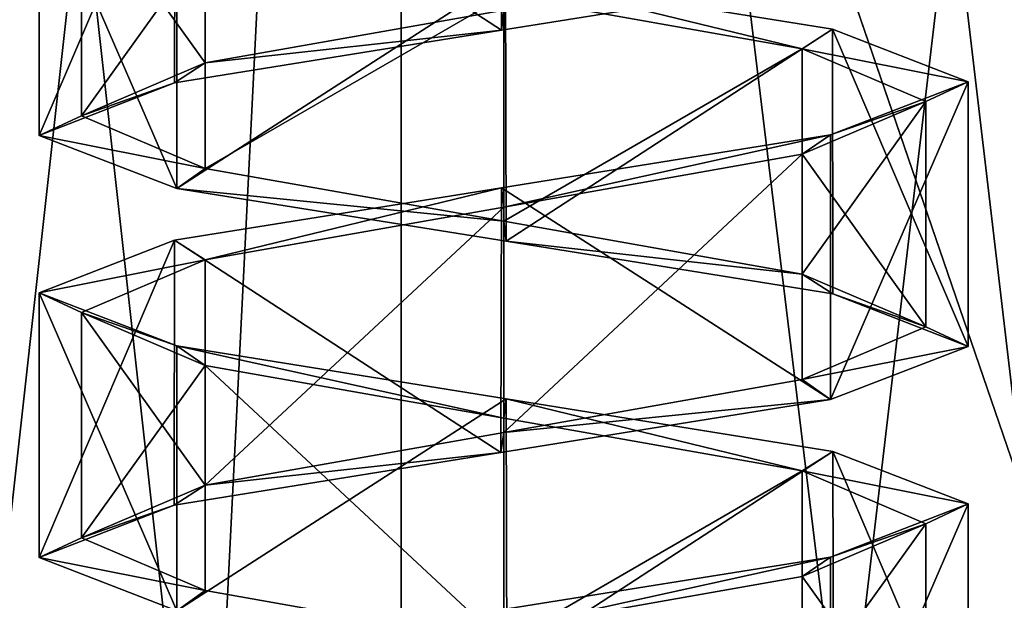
# Model space of a CAD drawing. Header units: millimetres. Extents: x -50 to 50, y -22 to 96.
# Tile 90 of 256: x -23.15 to -20.81, y 12.29 to 13.66. Entities that reach past the tile are written whole.
import ezdxf

# ---------------------------------------------------------------- set-up
doc = ezdxf.new("R2010")
doc.units = ezdxf.units.MM
doc.header["$LTSCALE"] = 65.185185
for name, color, linetype in [('1231', 7, 'CONTINUOUS'), ('1233', 7, 'CONTINUOUS'), ('1584', 7, 'CONTINUOUS'), ('1585', 7, 'CONTINUOUS'), ('1623', 7, 'CONTINUOUS'), ('1624', 7, 'CONTINUOUS'), ('3219', 7, 'CONTINUOUS'), ('3221', 7, 'CONTINUOUS'), ('3365', 7, 'CONTINUOUS'), ('3367', 7, 'CONTINUOUS'), ('3415', 7, 'CONTINUOUS'), ('3416', 7, 'CONTINUOUS'), ('3424', 7, 'CONTINUOUS'), ('3425', 7, 'CONTINUOUS'), ('3426', 7, 'CONTINUOUS'), ('3453', 7, 'CONTINUOUS'), ('3454', 7, 'CONTINUOUS'), ('3462', 7, 'CONTINUOUS'), ('3463', 7, 'CONTINUOUS'), ('3464', 7, 'CONTINUOUS'), ('3820', 7, 'CONTINUOUS'), ('3821', 7, 'CONTINUOUS'), ('3822', 7, 'CONTINUOUS'), ('3853', 7, 'CONTINUOUS'), ('3854', 7, 'CONTINUOUS'), ('3954', 7, 'CONTINUOUS'), ('3955', 7, 'CONTINUOUS'), ('3956', 7, 'CONTINUOUS'), ('3987', 7, 'CONTINUOUS'), ('3988', 7, 'CONTINUOUS'), ('65', 7, 'CONTINUOUS'), ('9', 7, 'CONTINUOUS')]:
    doc.layers.add(name, color=color, linetype=linetype)

msp = doc.modelspace()

# ---------------------------------------------------------------- linework, layer by layer
at = {"layer": '1231', "color": 7, "linetype": 'CONTINUOUS', "true_color": 0xe0f2ff}
for points in [[(-24, -14, -50), (-23.5, 20.5, -50), (-16.4697, 0, -50), (-24, -14, -50)], [(-23.5, 20.5, -50), (-15.5, 20.5, -50), (-16.4697, 0, -50), (-23.5, 20.5, -50)]]:
    msp.add_3dface(points, dxfattribs=at)
at = {"layer": '1233', "color": 7, "linetype": 'CONTINUOUS', "true_color": 0xe0f2ff}
for points in [[(-23.5, 20.5, 50), (-24, -14, 50), (-16.4697, 0, 50), (-23.5, 20.5, 50)], [(-20.5, 20.5, 50), (-23.5, 20.5, 50), (-16.4697, 0, 50), (-20.5, 20.5, 50)]]:
    msp.add_3dface(points, dxfattribs=at)
at = {"layer": '1584', "color": 7, "linetype": 'CONTINUOUS', "true_color": 0xe0f2ff}
for points in [[(-24, 23, 39), (-22, 23, 39), (-22, 5, 39), (-24, 23, 39)], [(-24, 5, 39), (-24, 23, 39), (-22, 5, 39), (-24, 5, 39)]]:
    msp.add_3dface(points, dxfattribs=at)
at = {"layer": '1585', "color": 7, "linetype": 'CONTINUOUS', "true_color": 0xe0f2ff}
for points in [[(-22, 5, 39), (-22, 23, 39), (-19.8787, 23, 39.8787), (-22, 5, 39)], [(-22, 5, 39), (-19.8787, 23, 39.8787), (-19.8787, 5, 39.8787), (-22, 5, 39)]]:
    msp.add_3dface(points, dxfattribs=at)
at = {"layer": '1623', "color": 7, "linetype": 'CONTINUOUS', "true_color": 0xe0f2ff}
for points in [[(-22, 5, -39), (-19.8787, 5, -39.8787), (-22, 23, -39), (-22, 5, -39)], [(-22, 23, -39), (-19.8787, 5, -39.8787), (-19.8787, 23, -39.8787), (-22, 23, -39)]]:
    msp.add_3dface(points, dxfattribs=at)
at = {"layer": '1624', "color": 7, "linetype": 'CONTINUOUS', "true_color": 0xe0f2ff}
for points in [[(-24, 5, -39), (-22, 5, -39), (-22, 23, -39), (-24, 5, -39)], [(-24, 5, -39), (-22, 23, -39), (-24, 23, -39), (-24, 5, -39)]]:
    msp.add_3dface(points, dxfattribs=at)
at = {"layer": '3219', "linetype": 'CONTINUOUS'}
for points in [[(-22, 13.7169, -43), (-21.9954, 13.7628, -43.1), (-21.2929, 13.5919, -42.7071), (-22, 13.7169, -43)], [(-21.9954, 13.7628, -43.1), (-21.221, 13.6382, -42.7766), (-21.2929, 13.5919, -42.7071), (-21.9954, 13.7628, -43.1)], [(-21.221, 13.6382, -42.7766), (-20.9, 13.5135, -42), (-21.2929, 13.5919, -42.7071), (-21.221, 13.6382, -42.7766)], [(-21.2929, 13.5919, -42.7071), (-20.9, 13.5135, -42), (-21, 13.4668, -42), (-21.2929, 13.5919, -42.7071)], [(-20.9, 13.5135, -42), (-21.2256, 13.3878, -41.2188), (-21, 13.4668, -42), (-20.9, 13.5135, -42)], [(-21, 13.4668, -42), (-21.2256, 13.3878, -41.2188), (-21.2929, 13.3418, -41.2929), (-21, 13.4668, -42)], [(-21.2256, 13.3878, -41.2188), (-22.0052, 13.2627, -40.9), (-22, 13.2168, -41), (-21.2256, 13.3878, -41.2188)], [(-21.2929, 13.3418, -41.2929), (-21.2256, 13.3878, -41.2188), (-22, 13.2168, -41), (-21.2929, 13.3418, -41.2929)], [(-22.0052, 13.2627, -40.9), (-22.7795, 13.1381, -41.2238), (-22.7071, 13.0918, -41.2929), (-22.0052, 13.2627, -40.9)], [(-22, 13.2168, -41), (-22.0052, 13.2627, -40.9), (-22.7071, 13.0918, -41.2929), (-22, 13.2168, -41)], [(-22.7795, 13.1381, -41.2238), (-23.1, 13.0135, -42), (-22.7071, 13.0918, -41.2929), (-22.7795, 13.1381, -41.2238)], [(-22.7071, 13.0918, -41.2929), (-23.1, 13.0135, -42), (-23, 12.9668, -42), (-22.7071, 13.0918, -41.2929)], [(-23.1, 13.0135, -42), (-22.7743, 12.8878, -42.7813), (-23, 12.9668, -42), (-23.1, 13.0135, -42)], [(-23, 12.9668, -42), (-22.7743, 12.8878, -42.7813), (-22.7071, 12.8418, -42.7071), (-23, 12.9668, -42)], [(-22.7743, 12.8878, -42.7813), (-21.9942, 12.7626, -43.1), (-22, 12.7168, -43), (-22.7743, 12.8878, -42.7813)], [(-22.7071, 12.8418, -42.7071), (-22.7743, 12.8878, -42.7813), (-22, 12.7168, -43), (-22.7071, 12.8418, -42.7071)], [(-22, 12.7168, -43), (-21.9942, 12.7626, -43.1), (-21.2929, 12.5918, -42.7071), (-22, 12.7168, -43)], [(-21.9942, 12.7626, -43.1), (-21.2201, 12.638, -42.7757), (-21.2929, 12.5918, -42.7071), (-21.9942, 12.7626, -43.1)], [(-21.2201, 12.638, -42.7757), (-20.9, 12.5135, -42), (-21.2929, 12.5918, -42.7071), (-21.2201, 12.638, -42.7757)], [(-21.2929, 12.5918, -42.7071), (-20.9, 12.5135, -42), (-21, 12.4668, -42), (-21.2929, 12.5918, -42.7071)], [(-20.9, 12.5135, -42), (-21.2258, 12.3877, -41.2186), (-21, 12.4668, -42), (-20.9, 12.5135, -42)], [(-21, 12.4668, -42), (-21.2258, 12.3877, -41.2186), (-21.2929, 12.3418, -41.2929), (-21, 12.4668, -42)], [(-21.2258, 12.3877, -41.2186), (-22.0065, 12.2625, -40.9), (-21.9999, 12.2169, -41), (-21.2258, 12.3877, -41.2186)], [(-21.2929, 12.3418, -41.2929), (-21.2258, 12.3877, -41.2186), (-21.9999, 12.2169, -41), (-21.2929, 12.3418, -41.2929)]]:
    msp.add_3dface(points, dxfattribs=at)
at = {"layer": '3221', "linetype": 'CONTINUOUS'}
for points in [[(-21.2256, 13.7608, -41.2188), (-22, 13.6832, -41), (-22.0053, 13.6358, -40.9), (-21.2256, 13.7608, -41.2188)], [(-22, 13.6832, -41), (-22.7071, 13.5582, -41.2929), (-22.0053, 13.6358, -40.9), (-22, 13.6832, -41)], [(-22.0053, 13.6358, -40.9), (-22.7071, 13.5582, -41.2929), (-22.7795, 13.5112, -41.2239), (-22.0053, 13.6358, -40.9)], [(-22.7071, 13.5582, -41.2929), (-23, 13.4332, -42), (-22.7795, 13.5112, -41.2239), (-22.7071, 13.5582, -41.2929)], [(-22.7795, 13.5112, -41.2239), (-23, 13.4332, -42), (-23.1, 13.3865, -42), (-22.7795, 13.5112, -41.2239)], [(-23, 13.4332, -42), (-22.7071, 13.3081, -42.7071), (-23.1, 13.3865, -42), (-23, 13.4332, -42)], [(-23.1, 13.3865, -42), (-22.7071, 13.3081, -42.7071), (-22.7743, 13.2608, -42.7813), (-23.1, 13.3865, -42)], [(-22.7071, 13.3081, -42.7071), (-22, 13.1831, -43), (-22.7743, 13.2608, -42.7813), (-22.7071, 13.3081, -42.7071)], [(-22.7743, 13.2608, -42.7813), (-22, 13.1831, -43), (-21.9941, 13.1357, -43.1), (-22.7743, 13.2608, -42.7813)], [(-22, 13.1831, -43), (-21.2929, 13.0582, -42.7071), (-21.9941, 13.1357, -43.1), (-22, 13.1831, -43)], [(-21.9941, 13.1357, -43.1), (-21.2929, 13.0582, -42.7071), (-21.2201, 13.0111, -42.7757), (-21.9941, 13.1357, -43.1)], [(-21.2929, 13.0582, -42.7071), (-21, 12.9332, -42), (-21.2201, 13.0111, -42.7757), (-21.2929, 13.0582, -42.7071)], [(-21.2201, 13.0111, -42.7757), (-21, 12.9332, -42), (-20.9, 12.8865, -42), (-21.2201, 13.0111, -42.7757)], [(-21, 12.9332, -42), (-21.2929, 12.8082, -41.2929), (-20.9, 12.8865, -42), (-21, 12.9332, -42)], [(-20.9, 12.8865, -42), (-21.2929, 12.8082, -41.2929), (-21.2258, 12.7608, -41.2186), (-20.9, 12.8865, -42)], [(-21.2929, 12.8082, -41.2929), (-21.9999, 12.6832, -41), (-21.2258, 12.7608, -41.2186), (-21.2929, 12.8082, -41.2929)], [(-21.2258, 12.7608, -41.2186), (-21.9999, 12.6832, -41), (-22.0065, 12.6356, -40.9), (-21.2258, 12.7608, -41.2186)], [(-21.9999, 12.6832, -41), (-22.7071, 12.5582, -41.2929), (-22.0065, 12.6356, -40.9), (-21.9999, 12.6832, -41)], [(-22.0065, 12.6356, -40.9), (-22.7071, 12.5582, -41.2929), (-22.7803, 12.511, -41.2247), (-22.0065, 12.6356, -40.9)], [(-22.7071, 12.5582, -41.2929), (-23, 12.4332, -42), (-22.7803, 12.511, -41.2247), (-22.7071, 12.5582, -41.2929)], [(-22.7803, 12.511, -41.2247), (-23, 12.4332, -42), (-23.1, 12.3865, -42), (-22.7803, 12.511, -41.2247)], [(-23, 12.4332, -42), (-22.7071, 12.3082, -42.7071), (-23.1, 12.3865, -42), (-23, 12.4332, -42)], [(-23.1, 12.3865, -42), (-22.7071, 12.3082, -42.7071), (-22.7741, 12.2608, -42.7815), (-23.1, 12.3865, -42)], [(-22.7071, 12.3082, -42.7071), (-22, 12.1832, -43), (-22.7741, 12.2608, -42.7815), (-22.7071, 12.3082, -42.7071)]]:
    msp.add_3dface(points, dxfattribs=at)
at = {"layer": '3365', "linetype": 'CONTINUOUS'}
for points in [[(-22, 13.7169, 41), (-21.9954, 13.7628, 40.9), (-21.2929, 13.5919, 41.2929), (-22, 13.7169, 41)], [(-21.9954, 13.7628, 40.9), (-21.221, 13.6382, 41.2234), (-21.2929, 13.5919, 41.2929), (-21.9954, 13.7628, 40.9)], [(-21.221, 13.6382, 41.2234), (-20.9, 13.5135, 42), (-21.2929, 13.5919, 41.2929), (-21.221, 13.6382, 41.2234)], [(-21.2929, 13.5919, 41.2929), (-20.9, 13.5135, 42), (-21, 13.4668, 42), (-21.2929, 13.5919, 41.2929)], [(-20.9, 13.5135, 42), (-21.2256, 13.3878, 42.7812), (-21, 13.4668, 42), (-20.9, 13.5135, 42)], [(-21, 13.4668, 42), (-21.2256, 13.3878, 42.7812), (-21.2929, 13.3418, 42.7071), (-21, 13.4668, 42)], [(-21.2256, 13.3878, 42.7812), (-22.0052, 13.2627, 43.1), (-22, 13.2168, 43), (-21.2256, 13.3878, 42.7812)], [(-21.2929, 13.3418, 42.7071), (-21.2256, 13.3878, 42.7812), (-22, 13.2168, 43), (-21.2929, 13.3418, 42.7071)], [(-22.0052, 13.2627, 43.1), (-22.7795, 13.1381, 42.7762), (-22.7071, 13.0918, 42.7071), (-22.0052, 13.2627, 43.1)], [(-22, 13.2168, 43), (-22.0052, 13.2627, 43.1), (-22.7071, 13.0918, 42.7071), (-22, 13.2168, 43)], [(-22.7795, 13.1381, 42.7762), (-23.1, 13.0135, 42), (-22.7071, 13.0918, 42.7071), (-22.7795, 13.1381, 42.7762)], [(-22.7071, 13.0918, 42.7071), (-23.1, 13.0135, 42), (-23, 12.9668, 42), (-22.7071, 13.0918, 42.7071)], [(-23.1, 13.0135, 42), (-22.7743, 12.8878, 41.2187), (-23, 12.9668, 42), (-23.1, 13.0135, 42)], [(-23, 12.9668, 42), (-22.7743, 12.8878, 41.2187), (-22.7071, 12.8418, 41.2929), (-23, 12.9668, 42)], [(-22.7743, 12.8878, 41.2187), (-21.9942, 12.7626, 40.9), (-22, 12.7168, 41), (-22.7743, 12.8878, 41.2187)], [(-22.7071, 12.8418, 41.2929), (-22.7743, 12.8878, 41.2187), (-22, 12.7168, 41), (-22.7071, 12.8418, 41.2929)], [(-22, 12.7168, 41), (-21.9942, 12.7626, 40.9), (-21.2929, 12.5918, 41.2929), (-22, 12.7168, 41)], [(-21.9942, 12.7626, 40.9), (-21.2201, 12.638, 41.2243), (-21.2929, 12.5918, 41.2929), (-21.9942, 12.7626, 40.9)], [(-21.2201, 12.638, 41.2243), (-20.9, 12.5135, 42), (-21.2929, 12.5918, 41.2929), (-21.2201, 12.638, 41.2243)], [(-21.2929, 12.5918, 41.2929), (-20.9, 12.5135, 42), (-21, 12.4668, 42), (-21.2929, 12.5918, 41.2929)], [(-20.9, 12.5135, 42), (-21.2258, 12.3877, 42.7814), (-21, 12.4668, 42), (-20.9, 12.5135, 42)], [(-21, 12.4668, 42), (-21.2258, 12.3877, 42.7814), (-21.2929, 12.3418, 42.7071), (-21, 12.4668, 42)], [(-21.2258, 12.3877, 42.7814), (-22.0065, 12.2625, 43.1), (-21.9999, 12.2169, 43), (-21.2258, 12.3877, 42.7814)], [(-21.2929, 12.3418, 42.7071), (-21.2258, 12.3877, 42.7814), (-21.9999, 12.2169, 43), (-21.2929, 12.3418, 42.7071)]]:
    msp.add_3dface(points, dxfattribs=at)
at = {"layer": '3367', "linetype": 'CONTINUOUS'}
for points in [[(-21.2256, 13.7608, 42.7812), (-22, 13.6832, 43), (-22.0053, 13.6358, 43.1), (-21.2256, 13.7608, 42.7812)], [(-22, 13.6832, 43), (-22.7071, 13.5582, 42.7071), (-22.0053, 13.6358, 43.1), (-22, 13.6832, 43)], [(-22.0053, 13.6358, 43.1), (-22.7071, 13.5582, 42.7071), (-22.7795, 13.5112, 42.7761), (-22.0053, 13.6358, 43.1)], [(-22.7071, 13.5582, 42.7071), (-23, 13.4332, 42), (-22.7795, 13.5112, 42.7761), (-22.7071, 13.5582, 42.7071)], [(-22.7795, 13.5112, 42.7761), (-23, 13.4332, 42), (-23.1, 13.3865, 42), (-22.7795, 13.5112, 42.7761)], [(-23, 13.4332, 42), (-22.7071, 13.3081, 41.2929), (-23.1, 13.3865, 42), (-23, 13.4332, 42)], [(-23.1, 13.3865, 42), (-22.7071, 13.3081, 41.2929), (-22.7743, 13.2608, 41.2187), (-23.1, 13.3865, 42)], [(-22.7071, 13.3081, 41.2929), (-22, 13.1831, 41), (-22.7743, 13.2608, 41.2187), (-22.7071, 13.3081, 41.2929)], [(-22.7743, 13.2608, 41.2187), (-22, 13.1831, 41), (-21.9941, 13.1357, 40.9), (-22.7743, 13.2608, 41.2187)], [(-22, 13.1831, 41), (-21.2929, 13.0582, 41.2929), (-21.9941, 13.1357, 40.9), (-22, 13.1831, 41)], [(-21.9941, 13.1357, 40.9), (-21.2929, 13.0582, 41.2929), (-21.2201, 13.0111, 41.2243), (-21.9941, 13.1357, 40.9)], [(-21.2929, 13.0582, 41.2929), (-21, 12.9332, 42), (-21.2201, 13.0111, 41.2243), (-21.2929, 13.0582, 41.2929)], [(-21.2201, 13.0111, 41.2243), (-21, 12.9332, 42), (-20.9, 12.8865, 42), (-21.2201, 13.0111, 41.2243)], [(-21, 12.9332, 42), (-21.2929, 12.8082, 42.7071), (-20.9, 12.8865, 42), (-21, 12.9332, 42)], [(-20.9, 12.8865, 42), (-21.2929, 12.8082, 42.7071), (-21.2258, 12.7608, 42.7814), (-20.9, 12.8865, 42)], [(-21.2929, 12.8082, 42.7071), (-21.9999, 12.6832, 43), (-21.2258, 12.7608, 42.7814), (-21.2929, 12.8082, 42.7071)], [(-21.2258, 12.7608, 42.7814), (-21.9999, 12.6832, 43), (-22.0065, 12.6356, 43.1), (-21.2258, 12.7608, 42.7814)], [(-21.9999, 12.6832, 43), (-22.7071, 12.5582, 42.7071), (-22.0065, 12.6356, 43.1), (-21.9999, 12.6832, 43)], [(-22.0065, 12.6356, 43.1), (-22.7071, 12.5582, 42.7071), (-22.7803, 12.511, 42.7753), (-22.0065, 12.6356, 43.1)], [(-22.7071, 12.5582, 42.7071), (-23, 12.4332, 42), (-22.7803, 12.511, 42.7753), (-22.7071, 12.5582, 42.7071)], [(-22.7803, 12.511, 42.7753), (-23, 12.4332, 42), (-23.1, 12.3865, 42), (-22.7803, 12.511, 42.7753)], [(-23, 12.4332, 42), (-22.7071, 12.3082, 41.2929), (-23.1, 12.3865, 42), (-23, 12.4332, 42)], [(-23.1, 12.3865, 42), (-22.7071, 12.3082, 41.2929), (-22.7741, 12.2608, 41.2185), (-23.1, 12.3865, 42)], [(-22.7071, 12.3082, 41.2929), (-22, 12.1832, 41), (-22.7741, 12.2608, 41.2185), (-22.7071, 12.3082, 41.2929)]]:
    msp.add_3dface(points, dxfattribs=at)
at = {"layer": '3415', "color": 7, "linetype": 'CONTINUOUS', "true_color": 0xe0f2ff}
for points in [[(-22.7745, 13.8878, 41.2189), (-23.1, 14.0135, 42), (-22.7743, 13.2608, 41.2187), (-22.7745, 13.8878, 41.2189)], [(-23.1, 14.0135, 42), (-23.1, 13.3865, 42), (-22.7743, 13.2608, 41.2187), (-23.1, 14.0135, 42)], [(-21.9954, 13.7628, 40.9), (-22.7745, 13.8878, 41.2189), (-22.7743, 13.2608, 41.2187), (-21.9954, 13.7628, 40.9)], [(-21.9954, 13.7628, 40.9), (-22.7743, 13.2608, 41.2187), (-21.9941, 13.1357, 40.9), (-21.9954, 13.7628, 40.9)], [(-21.221, 13.6382, 41.2234), (-21.9954, 13.7628, 40.9), (-21.9941, 13.1357, 40.9), (-21.221, 13.6382, 41.2234)], [(-21.221, 13.6382, 41.2234), (-21.9941, 13.1357, 40.9), (-21.2201, 13.0111, 41.2243), (-21.221, 13.6382, 41.2234)], [(-20.9, 13.5135, 42), (-21.221, 13.6382, 41.2234), (-20.9, 12.8865, 42), (-20.9, 13.5135, 42)], [(-21.221, 13.6382, 41.2234), (-21.2201, 13.0111, 41.2243), (-20.9, 12.8865, 42), (-21.221, 13.6382, 41.2234)]]:
    msp.add_3dface(points, dxfattribs=at)
at = {"layer": '3416', "color": 7, "linetype": 'CONTINUOUS', "true_color": 0xe0f2ff}
for points in [[(-22.7743, 12.8878, 41.2187), (-23.1, 13.0135, 42), (-22.7741, 12.2608, 41.2185), (-22.7743, 12.8878, 41.2187)], [(-23.1, 13.0135, 42), (-23.1, 12.3865, 42), (-22.7741, 12.2608, 41.2185), (-23.1, 13.0135, 42)], [(-21.9942, 12.7626, 40.9), (-22.7743, 12.8878, 41.2187), (-22.7741, 12.2608, 41.2185), (-21.9942, 12.7626, 40.9)], [(-21.9942, 12.7626, 40.9), (-22.7741, 12.2608, 41.2185), (-21.9929, 12.1355, 40.9), (-21.9942, 12.7626, 40.9)], [(-21.2201, 12.638, 41.2243), (-21.9942, 12.7626, 40.9), (-21.9929, 12.1355, 40.9), (-21.2201, 12.638, 41.2243)], [(-21.2201, 12.638, 41.2243), (-21.9929, 12.1355, 40.9), (-21.2192, 12.0109, 41.2251), (-21.2201, 12.638, 41.2243)], [(-20.9, 12.5135, 42), (-21.2201, 12.638, 41.2243), (-20.9, 11.8865, 42), (-20.9, 12.5135, 42)], [(-21.2201, 12.638, 41.2243), (-21.2192, 12.0109, 41.2251), (-20.9, 11.8865, 42), (-21.2201, 12.638, 41.2243)]]:
    msp.add_3dface(points, dxfattribs=at)
at = {"layer": '3424', "color": 7, "linetype": 'CONTINUOUS', "true_color": 0xe0f2ff}
for points in [[(-22.7786, 14.1383, 42.777), (-22.004, 14.2629, 43.1), (-22.0053, 13.6358, 43.1), (-22.7786, 14.1383, 42.777)], [(-22.004, 14.2629, 43.1), (-21.2256, 13.7608, 42.7812), (-22.0053, 13.6358, 43.1), (-22.004, 14.2629, 43.1)], [(-23.1, 14.0135, 42), (-22.7786, 14.1383, 42.777), (-23.1, 13.3865, 42), (-23.1, 14.0135, 42)], [(-22.7786, 14.1383, 42.777), (-22.7795, 13.5112, 42.7761), (-23.1, 13.3865, 42), (-22.7786, 14.1383, 42.777)], [(-22.7786, 14.1383, 42.777), (-22.0053, 13.6358, 43.1), (-22.7795, 13.5112, 42.7761), (-22.7786, 14.1383, 42.777)]]:
    msp.add_3dface(points, dxfattribs=at)
at = {"layer": '3425', "color": 7, "linetype": 'CONTINUOUS', "true_color": 0xe0f2ff}
for points in [[(-21.2256, 13.3878, 42.7812), (-20.9, 13.5135, 42), (-21.2258, 12.7608, 42.7814), (-21.2256, 13.3878, 42.7812)], [(-20.9, 13.5135, 42), (-20.9, 12.8865, 42), (-21.2258, 12.7608, 42.7814), (-20.9, 13.5135, 42)], [(-22.0052, 13.2627, 43.1), (-21.2256, 13.3878, 42.7812), (-21.2258, 12.7608, 42.7814), (-22.0052, 13.2627, 43.1)], [(-22.7795, 13.1381, 42.7762), (-22.0052, 13.2627, 43.1), (-22.0065, 12.6356, 43.1), (-22.7795, 13.1381, 42.7762)], [(-22.0052, 13.2627, 43.1), (-21.2258, 12.7608, 42.7814), (-22.0065, 12.6356, 43.1), (-22.0052, 13.2627, 43.1)], [(-23.1, 13.0135, 42), (-22.7795, 13.1381, 42.7762), (-23.1, 12.3865, 42), (-23.1, 13.0135, 42)], [(-22.7795, 13.1381, 42.7762), (-22.7803, 12.511, 42.7753), (-23.1, 12.3865, 42), (-22.7795, 13.1381, 42.7762)], [(-22.7795, 13.1381, 42.7762), (-22.0065, 12.6356, 43.1), (-22.7803, 12.511, 42.7753), (-22.7795, 13.1381, 42.7762)]]:
    msp.add_3dface(points, dxfattribs=at)
at = {"layer": '3426', "color": 7, "linetype": 'CONTINUOUS', "true_color": 0xe0f2ff}
for points in [[(-21.2258, 12.3877, 42.7814), (-20.9, 12.5135, 42), (-21.226, 11.7607, 42.7816), (-21.2258, 12.3877, 42.7814)], [(-20.9, 12.5135, 42), (-20.9, 11.8865, 42), (-21.226, 11.7607, 42.7816), (-20.9, 12.5135, 42)], [(-22.0065, 12.2625, 43.1), (-21.2258, 12.3877, 42.7814), (-21.226, 11.7607, 42.7816), (-22.0065, 12.2625, 43.1)]]:
    msp.add_3dface(points, dxfattribs=at)
at = {"layer": '3453', "color": 7, "linetype": 'CONTINUOUS', "true_color": 0xe0f2ff}
for points in [[(-22.7745, 13.8878, -42.7811), (-23.1, 14.0135, -42), (-22.7743, 13.2608, -42.7813), (-22.7745, 13.8878, -42.7811)], [(-23.1, 14.0135, -42), (-23.1, 13.3865, -42), (-22.7743, 13.2608, -42.7813), (-23.1, 14.0135, -42)], [(-21.9954, 13.7628, -43.1), (-22.7745, 13.8878, -42.7811), (-22.7743, 13.2608, -42.7813), (-21.9954, 13.7628, -43.1)], [(-21.9954, 13.7628, -43.1), (-22.7743, 13.2608, -42.7813), (-21.9941, 13.1357, -43.1), (-21.9954, 13.7628, -43.1)], [(-21.221, 13.6382, -42.7766), (-21.9954, 13.7628, -43.1), (-21.9941, 13.1357, -43.1), (-21.221, 13.6382, -42.7766)], [(-21.221, 13.6382, -42.7766), (-21.9941, 13.1357, -43.1), (-21.2201, 13.0111, -42.7757), (-21.221, 13.6382, -42.7766)], [(-20.9, 13.5135, -42), (-21.221, 13.6382, -42.7766), (-20.9, 12.8865, -42), (-20.9, 13.5135, -42)], [(-21.221, 13.6382, -42.7766), (-21.2201, 13.0111, -42.7757), (-20.9, 12.8865, -42), (-21.221, 13.6382, -42.7766)]]:
    msp.add_3dface(points, dxfattribs=at)
at = {"layer": '3454', "color": 7, "linetype": 'CONTINUOUS', "true_color": 0xe0f2ff}
for points in [[(-22.7743, 12.8878, -42.7813), (-23.1, 13.0135, -42), (-22.7741, 12.2608, -42.7815), (-22.7743, 12.8878, -42.7813)], [(-23.1, 13.0135, -42), (-23.1, 12.3865, -42), (-22.7741, 12.2608, -42.7815), (-23.1, 13.0135, -42)], [(-21.9942, 12.7626, -43.1), (-22.7743, 12.8878, -42.7813), (-22.7741, 12.2608, -42.7815), (-21.9942, 12.7626, -43.1)], [(-21.9942, 12.7626, -43.1), (-22.7741, 12.2608, -42.7815), (-21.9929, 12.1355, -43.1), (-21.9942, 12.7626, -43.1)], [(-21.2201, 12.638, -42.7757), (-21.9942, 12.7626, -43.1), (-21.9929, 12.1355, -43.1), (-21.2201, 12.638, -42.7757)], [(-21.2201, 12.638, -42.7757), (-21.9929, 12.1355, -43.1), (-21.2192, 12.0109, -42.7749), (-21.2201, 12.638, -42.7757)], [(-20.9, 12.5135, -42), (-21.2201, 12.638, -42.7757), (-20.9, 11.8865, -42), (-20.9, 12.5135, -42)], [(-21.2201, 12.638, -42.7757), (-21.2192, 12.0109, -42.7749), (-20.9, 11.8865, -42), (-21.2201, 12.638, -42.7757)]]:
    msp.add_3dface(points, dxfattribs=at)
at = {"layer": '3462', "color": 7, "linetype": 'CONTINUOUS', "true_color": 0xe0f2ff}
for points in [[(-22.7786, 14.1383, -41.223), (-22.004, 14.2629, -40.9), (-22.0053, 13.6358, -40.9), (-22.7786, 14.1383, -41.223)], [(-22.004, 14.2629, -40.9), (-21.2256, 13.7608, -41.2188), (-22.0053, 13.6358, -40.9), (-22.004, 14.2629, -40.9)], [(-23.1, 14.0135, -42), (-22.7786, 14.1383, -41.223), (-23.1, 13.3865, -42), (-23.1, 14.0135, -42)], [(-22.7786, 14.1383, -41.223), (-22.7795, 13.5112, -41.2239), (-23.1, 13.3865, -42), (-22.7786, 14.1383, -41.223)], [(-22.7786, 14.1383, -41.223), (-22.0053, 13.6358, -40.9), (-22.7795, 13.5112, -41.2239), (-22.7786, 14.1383, -41.223)]]:
    msp.add_3dface(points, dxfattribs=at)
at = {"layer": '3463', "color": 7, "linetype": 'CONTINUOUS', "true_color": 0xe0f2ff}
for points in [[(-21.2256, 13.3878, -41.2188), (-20.9, 13.5135, -42), (-21.2258, 12.7608, -41.2186), (-21.2256, 13.3878, -41.2188)], [(-20.9, 13.5135, -42), (-20.9, 12.8865, -42), (-21.2258, 12.7608, -41.2186), (-20.9, 13.5135, -42)], [(-22.0052, 13.2627, -40.9), (-21.2256, 13.3878, -41.2188), (-21.2258, 12.7608, -41.2186), (-22.0052, 13.2627, -40.9)], [(-22.7795, 13.1381, -41.2238), (-22.0052, 13.2627, -40.9), (-22.0065, 12.6356, -40.9), (-22.7795, 13.1381, -41.2238)], [(-22.0052, 13.2627, -40.9), (-21.2258, 12.7608, -41.2186), (-22.0065, 12.6356, -40.9), (-22.0052, 13.2627, -40.9)], [(-23.1, 13.0135, -42), (-22.7795, 13.1381, -41.2238), (-23.1, 12.3865, -42), (-23.1, 13.0135, -42)], [(-22.7795, 13.1381, -41.2238), (-22.7803, 12.511, -41.2247), (-23.1, 12.3865, -42), (-22.7795, 13.1381, -41.2238)], [(-22.7795, 13.1381, -41.2238), (-22.0065, 12.6356, -40.9), (-22.7803, 12.511, -41.2247), (-22.7795, 13.1381, -41.2238)]]:
    msp.add_3dface(points, dxfattribs=at)
at = {"layer": '3464', "color": 7, "linetype": 'CONTINUOUS', "true_color": 0xe0f2ff}
for points in [[(-21.2258, 12.3877, -41.2186), (-20.9, 12.5135, -42), (-21.226, 11.7607, -41.2184), (-21.2258, 12.3877, -41.2186)], [(-20.9, 12.5135, -42), (-20.9, 11.8865, -42), (-21.226, 11.7607, -41.2184), (-20.9, 12.5135, -42)], [(-22.0065, 12.2625, -40.9), (-21.2258, 12.3877, -41.2186), (-21.226, 11.7607, -41.2184), (-22.0065, 12.2625, -40.9)]]:
    msp.add_3dface(points, dxfattribs=at)
at = {"layer": '3820', "linetype": 'CONTINUOUS'}
for points in [[(-21, 12.4668, -42), (-21.2929, 12.3418, -41.2929), (-21, 11.9332, -42), (-21, 12.4668, -42)], [(-21.2929, 12.3418, -41.2929), (-21.9999, 12.2169, -41), (-21.2929, 11.8081, -41.2929), (-21.2929, 12.3418, -41.2929)], [(-21.2929, 12.3418, -41.2929), (-21.2929, 11.8081, -41.2929), (-21, 11.9332, -42), (-21.2929, 12.3418, -41.2929)]]:
    msp.add_3dface(points, dxfattribs=at)
at = {"layer": '3821', "linetype": 'CONTINUOUS'}
for points in [[(-21, 13.4668, -42), (-21.2929, 13.3418, -41.2929), (-21, 12.9332, -42), (-21, 13.4668, -42)], [(-21.2929, 13.3418, -41.2929), (-22, 13.2168, -41), (-21.9999, 12.6832, -41), (-21.2929, 13.3418, -41.2929)], [(-21.2929, 13.3418, -41.2929), (-21.9999, 12.6832, -41), (-21.2929, 12.8082, -41.2929), (-21.2929, 13.3418, -41.2929)], [(-21.2929, 13.3418, -41.2929), (-21.2929, 12.8082, -41.2929), (-21, 12.9332, -42), (-21.2929, 13.3418, -41.2929)], [(-22, 13.2168, -41), (-22.7071, 13.0918, -41.2929), (-22.7071, 12.5582, -41.2929), (-22, 13.2168, -41)], [(-22, 13.2168, -41), (-22.7071, 12.5582, -41.2929), (-21.9999, 12.6832, -41), (-22, 13.2168, -41)], [(-22.7071, 13.0918, -41.2929), (-23, 12.9668, -42), (-22.7071, 12.5582, -41.2929), (-22.7071, 13.0918, -41.2929)], [(-23, 12.9668, -42), (-23, 12.4332, -42), (-22.7071, 12.5582, -41.2929), (-23, 12.9668, -42)]]:
    msp.add_3dface(points, dxfattribs=at)
at = {"layer": '3822', "linetype": 'CONTINUOUS'}
for points in [[(-22.7071, 14.0919, -41.2929), (-23, 13.9668, -42), (-22.7071, 13.5582, -41.2929), (-22.7071, 14.0919, -41.2929)], [(-22.7071, 14.0919, -41.2929), (-22.7071, 13.5582, -41.2929), (-22, 13.6832, -41), (-22.7071, 14.0919, -41.2929)], [(-23, 13.9668, -42), (-23, 13.4332, -42), (-22.7071, 13.5582, -41.2929), (-23, 13.9668, -42)]]:
    msp.add_3dface(points, dxfattribs=at)
at = {"layer": '3853', "linetype": 'CONTINUOUS'}
for points in [[(-23, 12.9668, -42), (-22.7071, 12.8418, -42.7071), (-23, 12.4332, -42), (-23, 12.9668, -42)], [(-22.7071, 12.8418, -42.7071), (-22.7071, 12.3082, -42.7071), (-23, 12.4332, -42), (-22.7071, 12.8418, -42.7071)], [(-22.7071, 12.8418, -42.7071), (-22, 12.7168, -43), (-22, 12.1832, -43), (-22.7071, 12.8418, -42.7071)], [(-22.7071, 12.8418, -42.7071), (-22, 12.1832, -43), (-22.7071, 12.3082, -42.7071), (-22.7071, 12.8418, -42.7071)], [(-22, 12.7168, -43), (-21.2929, 12.5918, -42.7071), (-22, 12.1832, -43), (-22, 12.7168, -43)], [(-21.2929, 12.5918, -42.7071), (-21.2929, 12.0582, -42.7071), (-22, 12.1832, -43), (-21.2929, 12.5918, -42.7071)], [(-21.2929, 12.5918, -42.7071), (-21, 12.4668, -42), (-21.2929, 12.0582, -42.7071), (-21.2929, 12.5918, -42.7071)], [(-21, 12.4668, -42), (-21, 11.9332, -42), (-21.2929, 12.0582, -42.7071), (-21, 12.4668, -42)]]:
    msp.add_3dface(points, dxfattribs=at)
at = {"layer": '3854', "linetype": 'CONTINUOUS'}
for points in [[(-23, 13.9668, -42), (-22.7071, 13.8418, -42.7071), (-23, 13.4332, -42), (-23, 13.9668, -42)], [(-22.7071, 13.8418, -42.7071), (-22.7071, 13.3081, -42.7071), (-23, 13.4332, -42), (-22.7071, 13.8418, -42.7071)], [(-22.7071, 13.8418, -42.7071), (-22, 13.7169, -43), (-22.7071, 13.3081, -42.7071), (-22.7071, 13.8418, -42.7071)], [(-22, 13.7169, -43), (-22, 13.1831, -43), (-22.7071, 13.3081, -42.7071), (-22, 13.7169, -43)], [(-22, 13.7169, -43), (-21.2929, 13.5919, -42.7071), (-22, 13.1831, -43), (-22, 13.7169, -43)], [(-21.2929, 13.5919, -42.7071), (-21.2929, 13.0582, -42.7071), (-22, 13.1831, -43), (-21.2929, 13.5919, -42.7071)], [(-21.2929, 13.5919, -42.7071), (-21, 13.4668, -42), (-21.2929, 13.0582, -42.7071), (-21.2929, 13.5919, -42.7071)], [(-21, 13.4668, -42), (-21, 12.9332, -42), (-21.2929, 13.0582, -42.7071), (-21, 13.4668, -42)]]:
    msp.add_3dface(points, dxfattribs=at)
at = {"layer": '3954', "linetype": 'CONTINUOUS'}
for points in [[(-21, 12.4668, 42), (-21.2929, 12.3418, 42.7071), (-21, 11.9332, 42), (-21, 12.4668, 42)], [(-21.2929, 12.3418, 42.7071), (-21.9999, 12.2169, 43), (-21.2929, 11.8081, 42.7071), (-21.2929, 12.3418, 42.7071)], [(-21.2929, 12.3418, 42.7071), (-21.2929, 11.8081, 42.7071), (-21, 11.9332, 42), (-21.2929, 12.3418, 42.7071)]]:
    msp.add_3dface(points, dxfattribs=at)
at = {"layer": '3955', "linetype": 'CONTINUOUS'}
for points in [[(-21, 13.4668, 42), (-21.2929, 13.3418, 42.7071), (-21, 12.9332, 42), (-21, 13.4668, 42)], [(-21.2929, 13.3418, 42.7071), (-22, 13.2168, 43), (-21.9999, 12.6832, 43), (-21.2929, 13.3418, 42.7071)], [(-21.2929, 13.3418, 42.7071), (-21.9999, 12.6832, 43), (-21.2929, 12.8082, 42.7071), (-21.2929, 13.3418, 42.7071)], [(-21.2929, 13.3418, 42.7071), (-21.2929, 12.8082, 42.7071), (-21, 12.9332, 42), (-21.2929, 13.3418, 42.7071)], [(-22, 13.2168, 43), (-22.7071, 13.0918, 42.7071), (-22.7071, 12.5582, 42.7071), (-22, 13.2168, 43)], [(-22, 13.2168, 43), (-22.7071, 12.5582, 42.7071), (-21.9999, 12.6832, 43), (-22, 13.2168, 43)], [(-22.7071, 13.0918, 42.7071), (-23, 12.9668, 42), (-22.7071, 12.5582, 42.7071), (-22.7071, 13.0918, 42.7071)], [(-23, 12.9668, 42), (-23, 12.4332, 42), (-22.7071, 12.5582, 42.7071), (-23, 12.9668, 42)]]:
    msp.add_3dface(points, dxfattribs=at)
at = {"layer": '3956', "linetype": 'CONTINUOUS'}
for points in [[(-22.7071, 14.0919, 42.7071), (-23, 13.9668, 42), (-22.7071, 13.5582, 42.7071), (-22.7071, 14.0919, 42.7071)], [(-22.7071, 14.0919, 42.7071), (-22.7071, 13.5582, 42.7071), (-22, 13.6832, 43), (-22.7071, 14.0919, 42.7071)], [(-23, 13.9668, 42), (-23, 13.4332, 42), (-22.7071, 13.5582, 42.7071), (-23, 13.9668, 42)]]:
    msp.add_3dface(points, dxfattribs=at)
at = {"layer": '3987', "linetype": 'CONTINUOUS'}
for points in [[(-23, 12.9668, 42), (-22.7071, 12.8418, 41.2929), (-23, 12.4332, 42), (-23, 12.9668, 42)], [(-22.7071, 12.8418, 41.2929), (-22.7071, 12.3082, 41.2929), (-23, 12.4332, 42), (-22.7071, 12.8418, 41.2929)], [(-22.7071, 12.8418, 41.2929), (-22, 12.7168, 41), (-22, 12.1832, 41), (-22.7071, 12.8418, 41.2929)], [(-22.7071, 12.8418, 41.2929), (-22, 12.1832, 41), (-22.7071, 12.3082, 41.2929), (-22.7071, 12.8418, 41.2929)], [(-22, 12.7168, 41), (-21.2929, 12.5918, 41.2929), (-22, 12.1832, 41), (-22, 12.7168, 41)], [(-21.2929, 12.5918, 41.2929), (-21.2929, 12.0582, 41.2929), (-22, 12.1832, 41), (-21.2929, 12.5918, 41.2929)], [(-21.2929, 12.5918, 41.2929), (-21, 12.4668, 42), (-21.2929, 12.0582, 41.2929), (-21.2929, 12.5918, 41.2929)], [(-21, 12.4668, 42), (-21, 11.9332, 42), (-21.2929, 12.0582, 41.2929), (-21, 12.4668, 42)]]:
    msp.add_3dface(points, dxfattribs=at)
at = {"layer": '3988', "linetype": 'CONTINUOUS'}
for points in [[(-23, 13.9668, 42), (-22.7071, 13.8418, 41.2929), (-23, 13.4332, 42), (-23, 13.9668, 42)], [(-22.7071, 13.8418, 41.2929), (-22.7071, 13.3081, 41.2929), (-23, 13.4332, 42), (-22.7071, 13.8418, 41.2929)], [(-22.7071, 13.8418, 41.2929), (-22, 13.7169, 41), (-22.7071, 13.3081, 41.2929), (-22.7071, 13.8418, 41.2929)], [(-22, 13.7169, 41), (-22, 13.1831, 41), (-22.7071, 13.3081, 41.2929), (-22, 13.7169, 41)], [(-22, 13.7169, 41), (-21.2929, 13.5919, 41.2929), (-22, 13.1831, 41), (-22, 13.7169, 41)], [(-21.2929, 13.5919, 41.2929), (-21.2929, 13.0582, 41.2929), (-22, 13.1831, 41), (-21.2929, 13.5919, 41.2929)], [(-21.2929, 13.5919, 41.2929), (-21, 13.4668, 42), (-21.2929, 13.0582, 41.2929), (-21.2929, 13.5919, 41.2929)], [(-21, 13.4668, 42), (-21, 12.9332, 42), (-21.2929, 13.0582, 41.2929), (-21, 13.4668, 42)]]:
    msp.add_3dface(points, dxfattribs=at)
at = {"layer": '65', "color": 7, "linetype": 'CONTINUOUS', "true_color": 0xf2c12d}
for points in [[(-24, 20.5, 19), (-24, -14.5, 19), (-22.2426, -14.5, 23.2426), (-24, 20.5, 19)], [(-24, 20.5, 19), (-22.2426, -14.5, 23.2426), (-22.2426, 20.5, 23.2426), (-24, 20.5, 19)], [(-22.2426, -14.5, 23.2426), (-18, -14.5, 25), (-22.2426, 20.5, 23.2426), (-22.2426, -14.5, 23.2426)], [(-18, -14.5, 25), (-18, 20.5, 25), (-22.2426, 20.5, 23.2426), (-18, -14.5, 25)]]:
    msp.add_3dface(points, dxfattribs=at)
at = {"layer": '9', "color": 7, "linetype": 'CONTINUOUS', "true_color": 0xf2c12d}
for points in [[(-24, 20.5, -29), (-22.2426, 20.5, -33.2426), (-24, -14.5, -29), (-24, 20.5, -29)], [(-24, -14.5, -29), (-22.2426, 20.5, -33.2426), (-22.2426, -14.5, -33.2426), (-24, -14.5, -29)], [(-18, 20.5, -35), (-18, -14.5, -35), (-22.2426, -14.5, -33.2426), (-18, 20.5, -35)], [(-22.2426, 20.5, -33.2426), (-18, 20.5, -35), (-22.2426, -14.5, -33.2426), (-22.2426, 20.5, -33.2426)]]:
    msp.add_3dface(points, dxfattribs=at)

doc.saveas('drawing.dxf')
